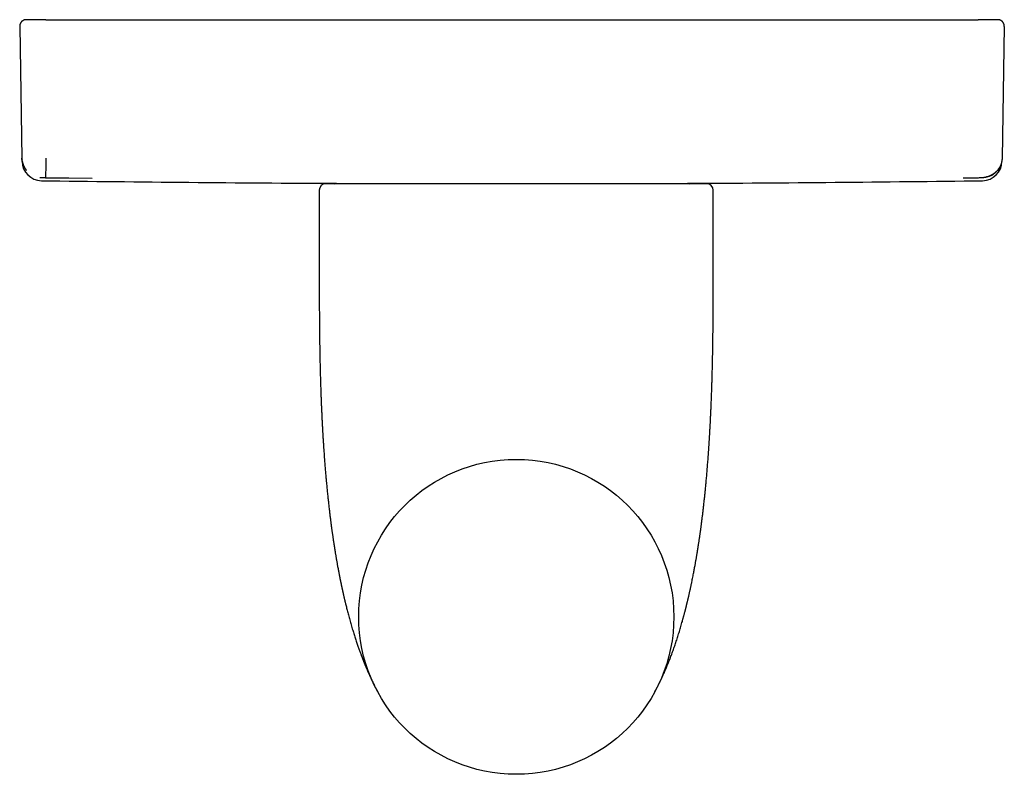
# Model space of a CAD drawing. Header units: millimetres. Extents: x 8 to 387, y 12 to 257.
# Tile 2 of 11: x 170 to 244, y 70 to 128. Entities that reach past the tile are written whole.
import ezdxf

# ---------------------------------------------------------------- set-up
doc = ezdxf.new("R2010")
doc.units = ezdxf.units.MM

msp = doc.modelspace()

# ---------------------------------------------------------------- linework, layer by layer
at = {"color": 7, "linetype": 'Continuous', "lineweight": 30}
for p, q in [((170.009, 127.748), (170.005, 127.748)), ((170.009, 127.748), (170.012, 127.748)), ((171.5, 127.748), (170.012, 127.748)), ((171.5, 127.748), (171.5, 127.748)), ((171.5, 127.748), (242.5, 127.748)), ((242.5, 127.748), (242.5, 127.748)), ((243.988, 127.748), (242.5, 127.748)), ((243.989, 127.748), (243.985, 127.748)), ((243.988, 127.748), (243.991, 127.748)), ((243.991, 127.748), (243.995, 127.748)), ((169.509, 127.24), (169.684, 117.184)), ((244.491, 127.24), (244.316, 117.184)), ((169.684, 117.184), (169.689, 117.088)), ((169.688, 116.955), (169.684, 117.184)), ((169.688, 117.184), (169.691, 117.184)), ((244.316, 117.184), (244.312, 116.955)), ((241.352, 115.695), (242.52, 115.71)), ((242.954, 115.735), (242.835, 115.71)), ((192.324, 114.748), (192.324, 107.248)), ((221.824, 115.248), (192.824, 115.248)), ((222.324, 107.248), (222.324, 114.748)), ((217.869, 76.522), (217.869, 76.522))]:
    msp.add_line(p, q, dxfattribs=at)
at = {"color": 7, "linetype": 'Continuous', "lineweight": 30, "flags": 128}
msp.add_lwpolyline([(171.48, 115.71), (173.256, 115.688), (175.028, 115.667)], dxfattribs=at)
at = {"color": 7, "linetype": 'Continuous', "lineweight": 30}
msp.add_circle((207.324, 82.248), 12, dxfattribs=at)
for centre, radius, start, end in [((171.188, 116.981), 1.5, 181, 269.2552), ((242.812, 116.981), 1.5, 270.7448, 359), ((207, 2871.748), 2756.5, 269.2552, 269.722159), ((207, 2871.748), 2756.5, 270.277841, 270.7448), ((192.824, 114.748), 0.5, 90, 180), ((193.456, 115.748), 0.5, 270, 290.74266), ((220.544, 115.748), 0.5, 249.25734, 270), ((221.824, 114.748), 0.5, 0, 90)]:
    msp.add_arc(centre, radius, start, end, dxfattribs=at)
for points, knots in [([(170.005, 127.748), (169.995, 127.748), (169.978, 127.748), (169.953, 127.745), (169.933, 127.743), (169.916, 127.74), (169.9, 127.736), (169.885, 127.733), (169.869, 127.728), (169.853, 127.723), (169.83, 127.715), (169.799, 127.702), (169.761, 127.683), (169.725, 127.66), (169.696, 127.638), (169.674, 127.618), (169.656, 127.602), (169.64, 127.585), (169.625, 127.567), (169.61, 127.547), (169.594, 127.525), (169.579, 127.501), (169.565, 127.475), (169.552, 127.447), (169.54, 127.417), (169.529, 127.384), (169.521, 127.349), (169.514, 127.313), (169.511, 127.276), (169.511, 127.251), (169.511, 127.24)], [0, 0, 0, 0, 0.0379383, 0.071262, 0.0961227, 0.1176638, 0.13714, 0.1570239, 0.17742, 0.1983287, 0.2197494, 0.2716942, 0.3259143, 0.3800551, 0.433591, 0.4638365, 0.4937796, 0.523386, 0.5526235, 0.5831736, 0.6174722, 0.6554388, 0.6915585, 0.7302516, 0.7713611, 0.814697, 0.8600364, 0.9071248, 0.9556795, 1, 1, 1, 1]), ([(170.005, 127.748), (170.004, 127.748), (170.002, 127.748), (170.002, 127.748), (170.003, 127.748)], [0, 0, 0, 0, 0.667918, 1, 1, 1, 1]), ([(171.5, 127.748), (171.482, 127.748), (171.441, 127.748), (171.38, 127.748), (171.316, 127.748), (171.254, 127.748), (171.195, 127.748), (171.135, 127.748), (171.074, 127.748), (171.013, 127.748), (170.955, 127.748), (170.902, 127.748), (170.853, 127.748), (170.808, 127.748), (170.767, 127.748), (170.727, 127.748), (170.687, 127.748), (170.649, 127.748), (170.603, 127.748), (170.551, 127.748), (170.494, 127.748), (170.441, 127.748), (170.393, 127.748), (170.349, 127.748), (170.308, 127.748), (170.269, 127.748), (170.234, 127.748), (170.202, 127.748), (170.173, 127.748), (170.149, 127.748), (170.129, 127.748), (170.113, 127.748), (170.098, 127.748), (170.084, 127.748), (170.07, 127.748), (170.058, 127.748), (170.046, 127.748), (170.035, 127.748), (170.025, 127.748), (170.017, 127.748), (170.013, 127.748), (170.011, 127.748)], [0, 0, 0, 0, 0.024464, 0.054391, 0.083402, 0.111494, 0.138666, 0.164914, 0.195192, 0.224136, 0.251745, 0.278017, 0.302951, 0.325014, 0.346028, 0.366974, 0.388075, 0.409332, 0.430746, 0.464713, 0.499072, 0.533827, 0.563763, 0.593991, 0.624269, 0.653882, 0.682783, 0.710973, 0.738452, 0.76522, 0.784744, 0.803871, 0.822601, 0.841018, 0.860454, 0.881374, 0.902459, 0.924863, 0.948588, 0.973633, 1, 1, 1, 1]), ([(243.989, 127.748), (243.987, 127.748), (243.983, 127.748), (243.973, 127.748), (243.963, 127.748), (243.951, 127.748), (243.939, 127.748), (243.926, 127.748), (243.913, 127.748), (243.9, 127.748), (243.886, 127.748), (243.87, 127.748), (243.85, 127.748), (243.823, 127.748), (243.789, 127.748), (243.751, 127.748), (243.709, 127.748), (243.663, 127.748), (243.614, 127.748), (243.562, 127.748), (243.509, 127.748), (243.454, 127.748), (243.398, 127.748), (243.348, 127.748), (243.304, 127.748), (243.266, 127.748), (243.229, 127.748), (243.19, 127.748), (243.147, 127.748), (243.098, 127.748), (243.045, 127.748), (242.987, 127.748), (242.926, 127.748), (242.865, 127.748), (242.805, 127.748), (242.746, 127.748), (242.684, 127.748), (242.62, 127.748), (242.559, 127.748), (242.518, 127.748), (242.5, 127.748)], [0, 0, 0, 0, 0.0279228, 0.0543595, 0.0793105, 0.1027763, 0.1247574, 0.1452542, 0.1632205, 0.1805865, 0.1983006, 0.2163672, 0.2347864, 0.2654367, 0.2970158, 0.3295237, 0.3629604, 0.3973258, 0.4319449, 0.4661819, 0.4993666, 0.5321907, 0.5646571, 0.5967688, 0.616774, 0.6366409, 0.65637, 0.6762291, 0.6970637, 0.721998, 0.7482708, 0.7758807, 0.804826, 0.8351046, 0.8613543, 0.8885266, 0.9166197, 0.9456317, 0.9755605, 1, 1, 1, 1]), ([(242.862, 127.748), (242.843, 127.748), (242.805, 127.748), (242.746, 127.748), (242.684, 127.748), (242.62, 127.748), (242.559, 127.748), (242.518, 127.748), (242.5, 127.748)], [0, 0, 0, 0, 0.159117, 0.323887, 0.49424, 0.670166, 0.85165, 1, 1, 1, 1]), ([(244.489, 127.24), (244.489, 127.251), (244.489, 127.276), (244.486, 127.312), (244.48, 127.348), (244.471, 127.383), (244.461, 127.415), (244.449, 127.446), (244.436, 127.473), (244.422, 127.499), (244.407, 127.523), (244.392, 127.546), (244.376, 127.565), (244.361, 127.583), (244.345, 127.6), (244.328, 127.616), (244.308, 127.634), (244.284, 127.653), (244.255, 127.672), (244.226, 127.69), (244.195, 127.704), (244.167, 127.716), (244.142, 127.725), (244.119, 127.732), (244.101, 127.736), (244.085, 127.739), (244.072, 127.742), (244.056, 127.744), (244.037, 127.746), (244.017, 127.748), (244.003, 127.748), (243.995, 127.748)], [0, 0, 0, 0, 0.0438901, 0.0920407, 0.1387562, 0.1837609, 0.226806, 0.2676735, 0.3061768, 0.3421611, 0.3800414, 0.4143274, 0.4449175, 0.4738976, 0.5033086, 0.5331194, 0.563296, 0.6060843, 0.6494106, 0.6931604, 0.7364562, 0.7770464, 0.8087113, 0.8384337, 0.8662447, 0.8809595, 0.8987086, 0.9195417, 0.9434283, 0.9702874, 1, 1, 1, 1]), ([(243.997, 127.748), (243.998, 127.748), (243.998, 127.748), (243.996, 127.748), (243.995, 127.748)], [0, 0, 0, 0, 0.331654, 1, 1, 1, 1]), ([(169.509, 127.24), (169.509, 127.24), (169.509, 127.24), (169.511, 127.24), (169.511, 127.24)], [0, 0, 0, 0, 0.997158, 1, 1, 1, 1]), ([(169.511, 127.24), (169.511, 127.24), (169.509, 127.24), (169.509, 127.24), (169.509, 127.24)], [0, 0, 0, 0, 0.019664, 1, 1, 1, 1]), ([(244.489, 127.24), (244.489, 127.24), (244.491, 127.24), (244.491, 127.24), (244.491, 127.24)], [0, 0, 0, 0, 0.019559, 1, 1, 1, 1]), ([(169.703, 116.986), (169.704, 116.984), (169.707, 116.96), (169.715, 116.916), (169.729, 116.852), (169.745, 116.793), (169.763, 116.737), (169.781, 116.684), (169.8, 116.636), (169.82, 116.592), (169.839, 116.551), (169.857, 116.514), (169.875, 116.481), (169.892, 116.452), (169.907, 116.426), (169.922, 116.403), (169.936, 116.382), (169.951, 116.359), (169.967, 116.335), (169.985, 116.31), (170.003, 116.286), (170.017, 116.268), (170.025, 116.258), (170.027, 116.257)], [0, 0, 0, 0, 0.00568, 0.087857, 0.166658, 0.24186, 0.313262, 0.380686, 0.443976, 0.502999, 0.557639, 0.607799, 0.653399, 0.694372, 0.730665, 0.762505, 0.793484, 0.824957, 0.863715, 0.903898, 0.945794, 0.989623, 1, 1, 1, 1]), ([(244.316, 117.184), (244.291, 116.991), (244.241, 116.606), (243.896, 116.128), (243.504, 115.83), (243.225, 115.787), (243.137, 115.773)], [0, 0, 0, 0, 0.288745, 0.57749, 0.866235, 1, 1, 1, 1]), ([(242.78, 115.715), (242.783, 115.715), (242.788, 115.715), (242.8, 115.716), (242.815, 115.717), (242.832, 115.719), (242.851, 115.721), (242.87, 115.723), (242.892, 115.726), (242.917, 115.729), (242.952, 115.734), (242.994, 115.742), (243.044, 115.751), (243.09, 115.761), (243.135, 115.772), (243.175, 115.783), (243.213, 115.794), (243.247, 115.805), (243.28, 115.816), (243.314, 115.828), (243.347, 115.841), (243.388, 115.857), (243.437, 115.879), (243.492, 115.906), (243.541, 115.931), (243.581, 115.954), (243.613, 115.974), (243.646, 115.994), (243.68, 116.017), (243.715, 116.042), (243.752, 116.07), (243.791, 116.101), (243.831, 116.135), (243.872, 116.173), (243.909, 116.209), (243.931, 116.233), (243.939, 116.242)], [0, 0, 0, 0, 0.012004, 0.024103, 0.037192, 0.051979, 0.065381, 0.080391, 0.097169, 0.115862, 0.136059, 0.175446, 0.2131, 0.249024, 0.283238, 0.315784, 0.34471, 0.372311, 0.399261, 0.426746, 0.454787, 0.483375, 0.529379, 0.576679, 0.625256, 0.653425, 0.682004, 0.710996, 0.740875, 0.773162, 0.807946, 0.845191, 0.884855, 0.926887, 0.971232, 1, 1, 1, 1]), ([(171.044, 115.735), (171.048, 115.735), (171.066, 115.732), (171.097, 115.727), (171.137, 115.722), (171.178, 115.718), (171.206, 115.716), (171.22, 115.715)], [0, 0, 0, 0, 0.067582, 0.296936, 0.528969, 0.763677, 1, 1, 1, 1]), ([(171.165, 115.71), (171.167, 115.711), (171.171, 115.712), (171.207, 115.712), (171.242, 115.712), (171.288, 115.712), (171.366, 115.712), (171.433, 115.711), (171.48, 115.71)], [0, 0, 0, 0, 0.272859, 0.389702, 0.500066, 0.610421, 0.727236, 1, 1, 1, 1]), ([(242.52, 115.71), (242.567, 115.711), (242.634, 115.712), (242.712, 115.712), (242.758, 115.712), (242.793, 115.712), (242.829, 115.712), (242.833, 115.711), (242.835, 115.71)], [0, 0, 0, 0, 0.272859, 0.389702, 0.500066, 0.610421, 0.727236, 1, 1, 1, 1]), ([(192.324, 107.248), (192.324, 107.104), (192.324, 106.759), (192.325, 106.213), (192.327, 105.612), (192.33, 105.011), (192.335, 104.455), (192.34, 103.944), (192.345, 103.478), (192.352, 103.015), (192.359, 102.555), (192.367, 102.123), (192.375, 101.72), (192.384, 101.345), (192.393, 100.973), (192.402, 100.605), (192.413, 100.239), (192.424, 99.885), (192.435, 99.54), (192.447, 99.206), (192.46, 98.875), (192.473, 98.548), (192.486, 98.234), (192.499, 97.933), (192.512, 97.646), (192.526, 97.362), (192.54, 97.081), (192.555, 96.803), (192.569, 96.529), (192.585, 96.249), (192.602, 95.965), (192.62, 95.676), (192.638, 95.391), (192.657, 95.11), (192.675, 94.849), (192.692, 94.607), (192.708, 94.384), (192.725, 94.164), (192.741, 93.947), (192.758, 93.733), (192.775, 93.527), (192.792, 93.327), (192.808, 93.135), (192.825, 92.945), (192.841, 92.758), (192.859, 92.565), (192.877, 92.366), (192.897, 92.162), (192.917, 91.961), (192.936, 91.764), (192.956, 91.572), (192.975, 91.386), (192.994, 91.204), (193.014, 91.026), (193.033, 90.851), (193.053, 90.679), (193.072, 90.509), (193.091, 90.343), (193.111, 90.181), (193.13, 90.023), (193.149, 89.87), (193.167, 89.72), (193.186, 89.574), (193.204, 89.432), (193.222, 89.293), (193.24, 89.159), (193.257, 89.029), (193.275, 88.903), (193.291, 88.783), (193.307, 88.671), (193.322, 88.565), (193.336, 88.463), (193.351, 88.364), (193.365, 88.268), (193.379, 88.173), (193.393, 88.078), (193.407, 87.985), (193.42, 87.895), (193.433, 87.809), (193.446, 87.727), (193.458, 87.648), (193.469, 87.579), (193.479, 87.517), (193.487, 87.464), (193.496, 87.412), (193.504, 87.36), (193.512, 87.308), (193.521, 87.254), (193.532, 87.185), (193.546, 87.098), (193.564, 86.994), (193.582, 86.886), (193.601, 86.775), (193.62, 86.66), (193.641, 86.541), (193.663, 86.416), (193.686, 86.285), (193.711, 86.148), (193.737, 86.007), (193.764, 85.862), (193.792, 85.714), (193.815, 85.591), (193.834, 85.495), (193.847, 85.428), (193.859, 85.364), (193.871, 85.302), (193.883, 85.243), (193.895, 85.183), (193.907, 85.123), (193.919, 85.063), (193.931, 85.006), (193.942, 84.954), (193.951, 84.905), (193.961, 84.86), (193.969, 84.822), (193.975, 84.79), (193.98, 84.769), (193.982, 84.756), (193.984, 84.75), (193.985, 84.743), (193.987, 84.735), (193.989, 84.723), (193.993, 84.707), (193.997, 84.686), (194.002, 84.661), (194.008, 84.632), (194.015, 84.599), (194.023, 84.565), (194.03, 84.531), (194.037, 84.499), (194.043, 84.47), (194.049, 84.444), (194.054, 84.42), (194.058, 84.399), (194.063, 84.379), (194.067, 84.36), (194.07, 84.344), (194.074, 84.329), (194.076, 84.318), (194.078, 84.31), (194.079, 84.305), (194.08, 84.302), (194.08, 84.298), (194.081, 84.294), (194.082, 84.29), (194.084, 84.281), (194.087, 84.267), (194.093, 84.239), (194.101, 84.203), (194.112, 84.154), (194.125, 84.098), (194.139, 84.036), (194.153, 83.971), (194.169, 83.902), (194.185, 83.83), (194.203, 83.755), (194.221, 83.676), (194.24, 83.594), (194.26, 83.509), (194.281, 83.422), (194.302, 83.334), (194.33, 83.22), (194.364, 83.081), (194.406, 82.914), (194.449, 82.744), (194.495, 82.569), (194.542, 82.389), (194.592, 82.205), (194.643, 82.017), (194.697, 81.826), (194.753, 81.632), (194.81, 81.434), (194.867, 81.246), (194.921, 81.069), (194.972, 80.902), (195.025, 80.734), (195.079, 80.567), (195.133, 80.403), (195.187, 80.243), (195.238, 80.091), (195.288, 79.946), (195.336, 79.81), (195.384, 79.676), (195.432, 79.546), (195.478, 79.418), (195.528, 79.286), (195.58, 79.149), (195.634, 79.009), (195.688, 78.872), (195.741, 78.74), (195.793, 78.612), (195.843, 78.49), (195.893, 78.372), (195.941, 78.257), (195.998, 78.126), (196.063, 77.977), (196.138, 77.811), (196.215, 77.642), (196.289, 77.485), (196.359, 77.338), (196.426, 77.202), (196.495, 77.064), (196.55, 76.956), (196.589, 76.879), (196.613, 76.833), (196.637, 76.787), (196.658, 76.746), (196.677, 76.71), (196.693, 76.68), (196.707, 76.654), (196.718, 76.633), (196.727, 76.616), (196.734, 76.604), (196.74, 76.593), (196.744, 76.585), (196.748, 76.578), (196.751, 76.573), (196.753, 76.568), (196.756, 76.564), (196.757, 76.56), (196.759, 76.558), (196.759, 76.557), (196.76, 76.556), (196.76, 76.555), (196.762, 76.552), (196.763, 76.549), (196.765, 76.547), (196.766, 76.545), (196.766, 76.544), (196.767, 76.543), (196.767, 76.542), (196.768, 76.54), (196.769, 76.539), (196.77, 76.537), (196.771, 76.534), (196.773, 76.532), (196.774, 76.53), (196.775, 76.527), (196.777, 76.524), (196.778, 76.522), (196.778, 76.522)], [0, 0, 0, 0, 0.013346, 0.031887, 0.05043, 0.068941, 0.087388, 0.101818, 0.116178, 0.130454, 0.144634, 0.158708, 0.170347, 0.181898, 0.193356, 0.204716, 0.215972, 0.22712, 0.237528, 0.247832, 0.258029, 0.268116, 0.278089, 0.287055, 0.295922, 0.30469, 0.313356, 0.321918, 0.330375, 0.338726, 0.347786, 0.356715, 0.365508, 0.374167, 0.382688, 0.389683, 0.396582, 0.403383, 0.410086, 0.41669, 0.423196, 0.429238, 0.435192, 0.441056, 0.446832, 0.452517, 0.458969, 0.465301, 0.471512, 0.477603, 0.483573, 0.489318, 0.494947, 0.500458, 0.505853, 0.511237, 0.516499, 0.52164, 0.526659, 0.531556, 0.536332, 0.540986, 0.545519, 0.549931, 0.554222, 0.558392, 0.562441, 0.56637, 0.570179, 0.573565, 0.57685, 0.580035, 0.58312, 0.586104, 0.588989, 0.592022, 0.594936, 0.597733, 0.600411, 0.602971, 0.605414, 0.60774, 0.609485, 0.611157, 0.612759, 0.614357, 0.615992, 0.617663, 0.61937, 0.622508, 0.625762, 0.62913, 0.632613, 0.636209, 0.639918, 0.64374, 0.647907, 0.652199, 0.656615, 0.661154, 0.665816, 0.6706, 0.672741, 0.674834, 0.676849, 0.678786, 0.680646, 0.682427, 0.684427, 0.68632, 0.688105, 0.689784, 0.69128, 0.69268, 0.694002, 0.694869, 0.695733, 0.695967, 0.69614, 0.696313, 0.696565, 0.696895, 0.697429, 0.698091, 0.698879, 0.699795, 0.700838, 0.701962, 0.703044, 0.704059, 0.705006, 0.705795, 0.706531, 0.707213, 0.707843, 0.708418, 0.708941, 0.70941, 0.709785, 0.710007, 0.710152, 0.710246, 0.710353, 0.710478, 0.71062, 0.710781, 0.711314, 0.711981, 0.713339, 0.714786, 0.716624, 0.718587, 0.720675, 0.722823, 0.725088, 0.72747, 0.729967, 0.732581, 0.73526, 0.738022, 0.740823, 0.743663, 0.748831, 0.75412, 0.759529, 0.765057, 0.770818, 0.776699, 0.782699, 0.788816, 0.795047, 0.801391, 0.807846, 0.813154, 0.818532, 0.823979, 0.829419, 0.834742, 0.839946, 0.845034, 0.849597, 0.854062, 0.858432, 0.862707, 0.866887, 0.870974, 0.875756, 0.880405, 0.884922, 0.889309, 0.893568, 0.897626, 0.901562, 0.905379, 0.90918, 0.914741, 0.920374, 0.92608, 0.931856, 0.936442, 0.941095, 0.945856, 0.950723, 0.952294, 0.953876, 0.955468, 0.957059, 0.958207, 0.959235, 0.960142, 0.960931, 0.961449, 0.9619, 0.962283, 0.962541, 0.962811, 0.963119, 0.963481, 0.963974, 0.96456, 0.965244, 0.966029, 0.966851, 0.967679, 0.968511, 0.972229, 0.976048, 0.977269, 0.978507, 0.97982, 0.981223, 0.982714, 0.984485, 0.986367, 0.98836, 0.990464, 0.992681, 0.995009, 0.997448, 1, 1, 1, 1]), ([(217.87, 76.523), (217.87, 76.523), (217.87, 76.524), (217.871, 76.525), (217.872, 76.526), (217.873, 76.528), (217.873, 76.53), (217.874, 76.531), (217.875, 76.532), (217.875, 76.533), (217.876, 76.534), (217.876, 76.535), (217.877, 76.536), (217.878, 76.537), (217.878, 76.538), (217.879, 76.539), (217.879, 76.54), (217.88, 76.541), (217.88, 76.542), (217.88, 76.543), (217.881, 76.544), (217.881, 76.544), (217.882, 76.545), (217.883, 76.547), (217.883, 76.548), (217.884, 76.55), (217.886, 76.552), (217.887, 76.555), (217.888, 76.557), (217.89, 76.56), (217.892, 76.563), (217.893, 76.567), (217.895, 76.569), (217.897, 76.573), (217.9, 76.579), (217.905, 76.588), (217.911, 76.599), (217.918, 76.612), (217.926, 76.627), (217.935, 76.643), (217.943, 76.66), (217.952, 76.677), (217.966, 76.702), (217.984, 76.737), (218.009, 76.784), (218.037, 76.837), (218.067, 76.896), (218.103, 76.965), (218.142, 77.043), (218.185, 77.128), (218.226, 77.212), (218.267, 77.295), (218.306, 77.376), (218.345, 77.456), (218.382, 77.535), (218.417, 77.611), (218.452, 77.686), (218.486, 77.759), (218.527, 77.851), (218.578, 77.964), (218.638, 78.099), (218.698, 78.239), (218.759, 78.382), (218.821, 78.529), (218.883, 78.681), (218.945, 78.836), (219.008, 78.995), (219.071, 79.159), (219.135, 79.327), (219.199, 79.499), (219.263, 79.675), (219.327, 79.856), (219.39, 80.036), (219.451, 80.215), (219.511, 80.392), (219.57, 80.573), (219.63, 80.758), (219.689, 80.947), (219.747, 81.136), (219.805, 81.325), (219.861, 81.515), (219.917, 81.708), (219.962, 81.868), (219.997, 81.993), (220.022, 82.084), (220.047, 82.174), (220.072, 82.264), (220.095, 82.352), (220.117, 82.436), (220.139, 82.516), (220.158, 82.591), (220.177, 82.663), (220.195, 82.731), (220.211, 82.794), (220.226, 82.854), (220.24, 82.909), (220.253, 82.959), (220.264, 83.004), (220.274, 83.043), (220.283, 83.079), (220.291, 83.112), (220.298, 83.141), (220.304, 83.167), (220.31, 83.19), (220.315, 83.209), (220.318, 83.224), (220.321, 83.235), (220.323, 83.242), (220.324, 83.246), (220.324, 83.249), (220.326, 83.254), (220.327, 83.261), (220.33, 83.272), (220.333, 83.283), (220.337, 83.298), (220.341, 83.318), (220.347, 83.341), (220.353, 83.368), (220.36, 83.396), (220.369, 83.434), (220.38, 83.48), (220.39, 83.522), (220.397, 83.551), (220.401, 83.567), (220.405, 83.583), (220.408, 83.599), (220.412, 83.613), (220.415, 83.626), (220.417, 83.636), (220.419, 83.644), (220.42, 83.649), (220.422, 83.655), (220.424, 83.665), (220.427, 83.678), (220.431, 83.696), (220.436, 83.718), (220.441, 83.741), (220.45, 83.776), (220.461, 83.824), (220.476, 83.89), (220.492, 83.963), (220.51, 84.043), (220.53, 84.13), (220.55, 84.222), (220.572, 84.319), (220.593, 84.416), (220.614, 84.513), (220.634, 84.608), (220.654, 84.703), (220.674, 84.797), (220.7, 84.924), (220.732, 85.082), (220.77, 85.27), (220.805, 85.449), (220.837, 85.617), (220.867, 85.774), (220.896, 85.927), (220.924, 86.077), (220.95, 86.222), (220.974, 86.359), (220.997, 86.488), (221.018, 86.609), (221.039, 86.727), (221.058, 86.841), (221.077, 86.951), (221.092, 87.044), (221.105, 87.12), (221.114, 87.181), (221.124, 87.239), (221.133, 87.297), (221.143, 87.354), (221.152, 87.412), (221.161, 87.472), (221.172, 87.538), (221.183, 87.61), (221.196, 87.689), (221.208, 87.772), (221.222, 87.859), (221.235, 87.949), (221.25, 88.044), (221.264, 88.139), (221.278, 88.235), (221.292, 88.332), (221.307, 88.431), (221.321, 88.534), (221.336, 88.641), (221.352, 88.754), (221.369, 88.874), (221.386, 89.001), (221.404, 89.132), (221.422, 89.267), (221.44, 89.406), (221.458, 89.549), (221.477, 89.691), (221.494, 89.833), (221.512, 89.975), (221.529, 90.119), (221.547, 90.267), (221.565, 90.419), (221.583, 90.573), (221.601, 90.731), (221.619, 90.893), (221.637, 91.057), (221.655, 91.225), (221.673, 91.397), (221.691, 91.568), (221.709, 91.739), (221.726, 91.91), (221.743, 92.083), (221.76, 92.26), (221.778, 92.449), (221.796, 92.651), (221.816, 92.866), (221.835, 93.085), (221.854, 93.308), (221.873, 93.533), (221.891, 93.76), (221.909, 93.99), (221.927, 94.224), (221.945, 94.463), (221.963, 94.708), (221.98, 94.957), (221.997, 95.211), (222.014, 95.468), (222.031, 95.729), (222.047, 95.993), (222.063, 96.261), (222.078, 96.533), (222.093, 96.808), (222.108, 97.086), (222.122, 97.368), (222.136, 97.653), (222.149, 97.942), (222.162, 98.243), (222.175, 98.558), (222.188, 98.886), (222.201, 99.218), (222.212, 99.553), (222.224, 99.899), (222.235, 100.255), (222.245, 100.621), (222.255, 100.99), (222.264, 101.363), (222.273, 101.739), (222.281, 102.14), (222.289, 102.567), (222.296, 103.02), (222.302, 103.476), (222.308, 103.964), (222.313, 104.484), (222.317, 105.035), (222.32, 105.588), (222.322, 106.141), (222.324, 106.695), (222.324, 107.064), (222.324, 107.248)], [0, 0, 0, 0, 0.000592, 0.002208, 0.003687, 0.005029, 0.006233, 0.007299, 0.008179, 0.008937, 0.009574, 0.010213, 0.010929, 0.011951, 0.013098, 0.014369, 0.015766, 0.017286, 0.018901, 0.020636, 0.022492, 0.024467, 0.026006, 0.027447, 0.02878, 0.030004, 0.031121, 0.03213, 0.033032, 0.033827, 0.034516, 0.034964, 0.035353, 0.035696, 0.036027, 0.036375, 0.036765, 0.037243, 0.037789, 0.038355, 0.038934, 0.039525, 0.040129, 0.041605, 0.043152, 0.045087, 0.047126, 0.049268, 0.052258, 0.055207, 0.058092, 0.060913, 0.063724, 0.066467, 0.069141, 0.071746, 0.07428, 0.076744, 0.079186, 0.083637, 0.088203, 0.092886, 0.097688, 0.102609, 0.107651, 0.112815, 0.118102, 0.123513, 0.12905, 0.134712, 0.140501, 0.146418, 0.152464, 0.158121, 0.163889, 0.169768, 0.175759, 0.181863, 0.188081, 0.194074, 0.200171, 0.206373, 0.212679, 0.215545, 0.218432, 0.22134, 0.224252, 0.227056, 0.229732, 0.232278, 0.234694, 0.23698, 0.239136, 0.241159, 0.243051, 0.244811, 0.246437, 0.247812, 0.249074, 0.250224, 0.251261, 0.252185, 0.252997, 0.253739, 0.254352, 0.254836, 0.25519, 0.255394, 0.255498, 0.255536, 0.255681, 0.255937, 0.256276, 0.256647, 0.25705, 0.257728, 0.258481, 0.259309, 0.260213, 0.261162, 0.262947, 0.26462, 0.265152, 0.265671, 0.266178, 0.266673, 0.267141, 0.267534, 0.267894, 0.268141, 0.268277, 0.26839, 0.268704, 0.269146, 0.269714, 0.270409, 0.271158, 0.271923, 0.273784, 0.275727, 0.278148, 0.280686, 0.283341, 0.286356, 0.289451, 0.292521, 0.295565, 0.298581, 0.30157, 0.304532, 0.307466, 0.313523, 0.319456, 0.325266, 0.330336, 0.33528, 0.340094, 0.344779, 0.349333, 0.353756, 0.357654, 0.361442, 0.365121, 0.368689, 0.372146, 0.375492, 0.377412, 0.379293, 0.381134, 0.382937, 0.384701, 0.386482, 0.388354, 0.390314, 0.392665, 0.395134, 0.397721, 0.400425, 0.403248, 0.406189, 0.409249, 0.412158, 0.415168, 0.418278, 0.421489, 0.4248, 0.428212, 0.432049, 0.436007, 0.440086, 0.444285, 0.448606, 0.453048, 0.457611, 0.461901, 0.466293, 0.470787, 0.475384, 0.480083, 0.484885, 0.48979, 0.494797, 0.499907, 0.505119, 0.510433, 0.515851, 0.521052, 0.526344, 0.531727, 0.537201, 0.542765, 0.549301, 0.555957, 0.562733, 0.569628, 0.576641, 0.583645, 0.590761, 0.597991, 0.605332, 0.612938, 0.620659, 0.628494, 0.636442, 0.644502, 0.652673, 0.660953, 0.669342, 0.677838, 0.686438, 0.695143, 0.703949, 0.712855, 0.72186, 0.731876, 0.742005, 0.752244, 0.762591, 0.773041, 0.784234, 0.795535, 0.806939, 0.818442, 0.830037, 0.841719, 0.855591, 0.869566, 0.883632, 0.897779, 0.914709, 0.931713, 0.94877, 0.965854, 0.98294, 1, 1, 1, 1])]:
    msp.add_open_spline(points, degree=3, knots=knots, dxfattribs=at)
msp.add_open_spline([(171.5, 117.184), (171.497, 116.992), (171.492, 116.607), (171.486, 116.123), (171.481, 115.783), (171.481, 115.734), (171.48, 115.71)], degree=3, dxfattribs=at)

doc.saveas('drawing.dxf')
